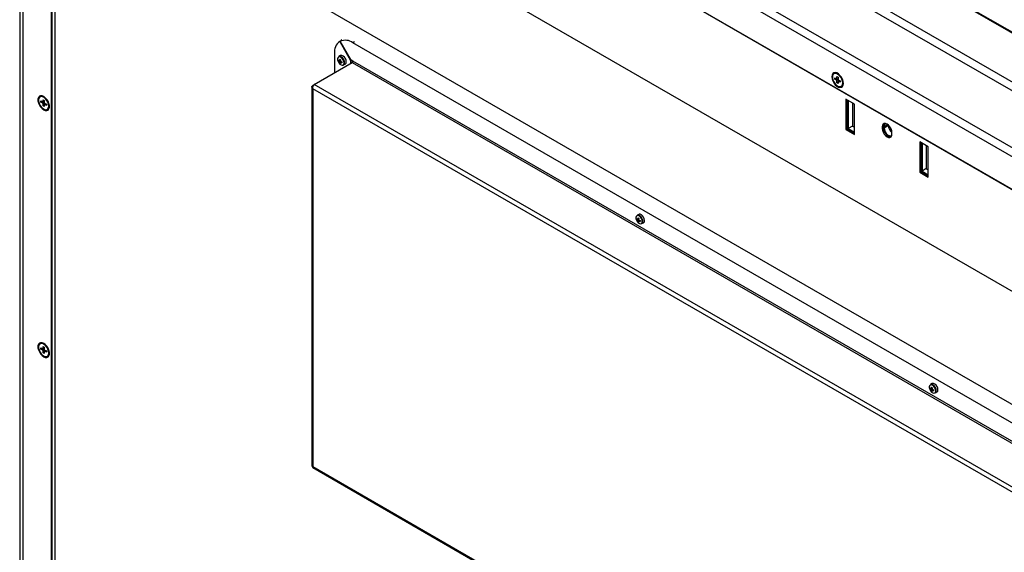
# Model space of a CAD drawing. Header units: millimetres. Extents: x 0 to 844, y -2 to 552.
# Tile 125 of 151: x 587 to 644, y 470 to 501. Entities that reach past the tile are written whole.
import ezdxf

# ---------------------------------------------------------------- set-up
doc = ezdxf.new("R2010")
doc.units = ezdxf.units.MM

msp = doc.modelspace()

# ---------------------------------------------------------------- linework, layer by layer
at = {"color": 7, "linetype": 'Continuous', "lineweight": 25}
for p, q in [((749.551, 439.802), (590.281, 531.746)), ((749.595, 439.827), (590.388, 531.736)), ((747.1, 438.387), (587.83, 530.331)), ((746.651, 438.127), (587.644, 529.92)), ((587.347, 526.46), (587.347, 425.065)), ((743.8, 436.481), (587.644, 526.628)), ((587.533, 525.834), (587.533, 425.173)), ((743.351, 436.222), (587.83, 526.002)), ((741.708, 435.273), (589.473, 523.156)), ((589.491, 523.137), (741.7, 435.269)), ((589.396, 432.672), (589.396, 511.502)), ((665.802, 473.188), (598.627, 511.968)), ((665.778, 473.203), (598.628, 511.968)), ((598.627, 505.435), (665.802, 466.656)), ((605.857, 499.811), (605.882, 499.825)), ((605.857, 499.811), (606.489, 498.716)), ((605.882, 499.825), (605.968, 499.875)), ((606.514, 498.731), (605.882, 499.825)), ((605.983, 499.883), (605.95, 499.902)), ((605.95, 499.902), (605.95, 499.865)), ((605.951, 499.901), (605.951, 499.866)), ((605.968, 499.875), (605.983, 499.883)), ((724.811, 431.515), (606.623, 499.744)), ((605.557, 499.128), (605.557, 498.003)), ((605.897, 498.995), (605.802, 498.94)), ((604.387, 497.328), (606.58, 498.593)), ((605.788, 498.687), (605.898, 498.705)), ((605.843, 498.7), (605.9, 498.721)), ((605.895, 498.67), (605.843, 498.64)), ((605.856, 498.569), (605.927, 498.655)), ((605.895, 498.61), (605.941, 498.649)), ((606.082, 498.455), (606.177, 498.51)), ((606.489, 498.716), (606.514, 498.731)), ((606.489, 498.716), (606.489, 498.591)), ((606.489, 498.591), (606.575, 498.64)), ((606.623, 498.668), (606.514, 498.731)), ((606.575, 498.696), (606.575, 498.64)), ((606.58, 498.593), (724.768, 430.365)), ((724.811, 430.439), (606.623, 498.668)), ((634.48, 497.968), (634.444, 497.947)), ((634.62, 497.785), (634.688, 497.746)), ((634.62, 497.642), (634.62, 497.785)), ((634.688, 497.746), (634.688, 497.603)), ((604.243, 497.185), (604.243, 475.255)), ((604.297, 497.275), (604.387, 497.328)), ((604.297, 497.275), (604.327, 497.257)), ((722.575, 429.099), (604.387, 497.328)), ((634.497, 497.714), (634.62, 497.642)), ((634.497, 497.635), (634.497, 497.714)), ((634.497, 497.635), (634.606, 497.651)), ((634.62, 497.564), (634.497, 497.635)), ((634.62, 497.642), (634.688, 497.669)), ((634.688, 497.603), (634.62, 497.564)), ((634.62, 497.421), (634.62, 497.564)), ((634.62, 497.421), (634.688, 497.508)), ((634.688, 497.382), (634.62, 497.421)), ((634.664, 497.659), (634.688, 497.663)), ((634.688, 497.603), (634.812, 497.532)), ((634.688, 497.525), (634.745, 497.57)), ((634.688, 497.525), (634.688, 497.382)), ((634.812, 497.453), (634.688, 497.525)), ((634.725, 497.554), (634.74, 497.573)), ((634.812, 497.532), (634.812, 497.453)), ((634.864, 497.22), (634.9, 497.24)), ((588.56, 496.628), (588.525, 496.608)), ((722.408, 428.898), (604.297, 497.082)), ((604.297, 497.082), (604.297, 475.211)), ((588.577, 496.374), (588.701, 496.303)), ((588.577, 496.296), (588.577, 496.374)), ((588.577, 496.296), (588.686, 496.312)), ((588.701, 496.225), (588.577, 496.296)), ((588.701, 496.446), (588.769, 496.407)), ((588.701, 496.303), (588.701, 496.446)), ((588.701, 496.303), (588.769, 496.329)), ((588.769, 496.264), (588.701, 496.225)), ((588.701, 496.082), (588.701, 496.225)), ((588.701, 496.082), (588.769, 496.168)), ((588.769, 496.043), (588.701, 496.082)), ((588.744, 496.32), (588.769, 496.323)), ((588.769, 496.407), (588.769, 496.264)), ((588.769, 496.264), (588.893, 496.192)), ((588.769, 496.185), (588.825, 496.231)), ((588.769, 496.185), (588.769, 496.043)), ((588.893, 496.114), (588.769, 496.185)), ((588.805, 496.215), (588.82, 496.234)), ((588.893, 496.192), (588.893, 496.114)), ((635.629, 496.184), (635.134, 496.47)), ((635.134, 496.47), (635.134, 494.715)), ((635.198, 496.433), (635.198, 494.752)), ((635.277, 496.388), (635.269, 496.331)), ((635.322, 496.362), (635.269, 496.331)), ((635.269, 496.331), (635.269, 494.78)), ((635.51, 496.253), (635.51, 494.919)), ((635.629, 494.429), (635.629, 496.184)), ((588.945, 495.88), (588.98, 495.901)), ((635.51, 494.919), (635.269, 494.78)), ((635.51, 494.919), (635.629, 494.851)), ((637.3, 494.906), (637.236, 494.869)), ((637.3, 494.906), (637.3, 494.825)), ((637.59, 494.943), (637.349, 494.804)), ((637.59, 494.98), (637.59, 494.943)), ((635.198, 494.752), (635.134, 494.715)), ((635.134, 494.715), (635.629, 494.429)), ((635.198, 494.752), (635.629, 494.503)), ((635.269, 494.78), (635.629, 494.572)), ((637.236, 494.869), (637.236, 494.787)), ((637.3, 494.825), (637.236, 494.787)), ((637.349, 494.885), (637.349, 494.804)), ((637.801, 494.461), (637.801, 494.542)), ((639.903, 493.717), (639.408, 494.003)), ((639.408, 494.003), (639.408, 492.247)), ((639.472, 493.965), (639.472, 492.284)), ((639.545, 493.924), (639.537, 493.867)), ((639.59, 493.898), (639.537, 493.867)), ((639.537, 493.867), (639.537, 492.316)), ((639.778, 493.789), (639.778, 492.455)), ((639.903, 493.706), (639.902, 493.718)), ((639.903, 491.961), (639.903, 493.717)), ((639.472, 492.284), (639.408, 492.247)), ((639.408, 492.247), (639.903, 491.961)), ((639.472, 492.284), (639.903, 492.036)), ((639.778, 492.455), (639.537, 492.316)), ((639.537, 492.316), (639.903, 492.104)), ((639.778, 492.455), (639.903, 492.383)), ((623.15, 489.81), (623.055, 489.755)), ((623.041, 489.503), (623.151, 489.521)), ((623.097, 489.516), (623.153, 489.536)), ((623.149, 489.486), (623.097, 489.456)), ((623.109, 489.384), (623.18, 489.471)), ((623.149, 489.426), (623.195, 489.465)), ((623.335, 489.27), (623.43, 489.325)), ((588.56, 482.339), (588.525, 482.318)), ((588.577, 482.085), (588.701, 482.014)), ((588.577, 482.007), (588.577, 482.085)), ((588.577, 482.007), (588.686, 482.022)), ((588.701, 481.935), (588.577, 482.007)), ((588.701, 482.156), (588.769, 482.117)), ((588.701, 482.014), (588.701, 482.156)), ((588.701, 482.014), (588.769, 482.04)), ((588.769, 481.974), (588.701, 481.935)), ((588.701, 481.792), (588.701, 481.935)), ((588.701, 481.792), (588.769, 481.879)), ((588.744, 482.03), (588.769, 482.034)), ((588.769, 482.117), (588.769, 481.974)), ((588.769, 481.974), (588.893, 481.903)), ((588.769, 481.896), (588.825, 481.942)), ((588.769, 481.896), (588.769, 481.753)), ((588.893, 481.825), (588.769, 481.896)), ((588.805, 481.925), (588.82, 481.945)), ((588.893, 481.903), (588.893, 481.825)), ((588.769, 481.753), (588.701, 481.792)), ((588.945, 481.591), (588.98, 481.611)), ((640.012, 479.706), (640.122, 479.724)), ((640.121, 480.013), (640.026, 479.958)), ((640.067, 479.719), (640.124, 479.739)), ((640.119, 479.689), (640.067, 479.659)), ((640.08, 479.588), (640.151, 479.674)), ((640.119, 479.629), (640.165, 479.668)), ((640.306, 479.473), (640.401, 479.528)), ((604.296, 475.15), (722.471, 406.929)), ((604.297, 475.211), (722.408, 407.027))]:
    msp.add_line(p, q, dxfattribs=at)
at = {"color": 8, "linetype": 'Continuous', "lineweight": 25}
for p, q in [((589.176, 511.631), (589.176, 432.762)), ((589.212, 511.608), (589.212, 432.751)), ((589.389, 511.506), (589.389, 432.676)), ((606.709, 499.793), (606.623, 499.744)), ((606.489, 498.591), (606.489, 498.541)), ((637.558, 495.006), (637.349, 494.885))]:
    msp.add_line(p, q, dxfattribs=at)
at = {"color": 7, "linetype": 'Continuous', "lineweight": 25, "flags": 128}
for points in [[(606.106, 498.577), (606.094, 498.662), (606.058, 498.75), (606.003, 498.829), (605.937, 498.889), (605.869, 498.921), (605.808, 498.921), (605.762, 498.889), (605.737, 498.83), (605.737, 498.751), (605.762, 498.663), (605.808, 498.578), (605.869, 498.508), (605.937, 498.461), (606.003, 498.445), (606.058, 498.461), (606.094, 498.507), (606.106, 498.577)], [(606.235, 498.638), (606.222, 498.728), (606.183, 498.822), (606.125, 498.906), (606.055, 498.969), (605.983, 499.003), (605.918, 499.004), (605.897, 498.995)], [(606.605, 498.617), (606.597, 498.624), (606.575, 498.64)], [(634.987, 497.392), (634.973, 497.508), (634.934, 497.63), (634.872, 497.748), (634.792, 497.853), (634.702, 497.936), (634.607, 497.991), (634.516, 498.012), (634.437, 497.999), (634.375, 497.952), (634.335, 497.876), (634.322, 497.775), (634.335, 497.66), (634.375, 497.537), (634.437, 497.419), (634.516, 497.314), (634.607, 497.231), (634.702, 497.176), (634.792, 497.155), (634.872, 497.168), (634.934, 497.215), (634.973, 497.291), (634.987, 497.392)], [(634.951, 497.412), (634.938, 497.521), (634.9, 497.635), (634.84, 497.745), (634.763, 497.84), (634.677, 497.913), (634.588, 497.956), (634.506, 497.966), (634.437, 497.943), (634.387, 497.887), (634.361, 497.804), (634.361, 497.702), (634.387, 497.589), (634.437, 497.476), (634.506, 497.372), (634.588, 497.287), (634.677, 497.229), (634.763, 497.202), (634.84, 497.209), (634.9, 497.249), (634.938, 497.319), (634.951, 497.412)], [(588.735, 496.628), (588.641, 496.667), (588.555, 496.671), (588.484, 496.641), (588.433, 496.578), (588.406, 496.489), (588.406, 496.38), (588.433, 496.259), (588.484, 496.138), (588.555, 496.025), (588.641, 495.93), (588.735, 495.86), (588.828, 495.822), (588.915, 495.818), (588.986, 495.848), (589.037, 495.91), (589.064, 496), (589.064, 496.109), (589.037, 496.229), (588.986, 496.351), (588.915, 496.463), (588.828, 496.558), (588.735, 496.628)], [(589.032, 496.073), (589.019, 496.181), (588.98, 496.296), (588.92, 496.405), (588.843, 496.501), (588.757, 496.573), (588.669, 496.617), (588.586, 496.627), (588.517, 496.603), (588.467, 496.547), (588.441, 496.465), (588.441, 496.363), (588.467, 496.25), (588.517, 496.137), (588.586, 496.033), (588.669, 495.948), (588.757, 495.889), (588.843, 495.862), (588.92, 495.869), (588.98, 495.909), (589.019, 495.979), (589.032, 496.073)], [(637.801, 494.542), (637.787, 494.651), (637.747, 494.766), (637.685, 494.874), (637.606, 494.966), (637.518, 495.032), (637.431, 495.067), (637.352, 495.066), (637.29, 495.03), (637.249, 494.962), (637.236, 494.869)], [(637.353, 495.066), (637.314, 494.999), (637.3, 494.906)], [(637.236, 494.787), (637.249, 494.678), (637.29, 494.564), (637.352, 494.456), (637.431, 494.364), (637.518, 494.297), (637.606, 494.263), (637.685, 494.264), (637.747, 494.3), (637.787, 494.368), (637.801, 494.461)], [(637.3, 494.825), (637.314, 494.716), (637.354, 494.601), (637.417, 494.493), (637.495, 494.401), (637.583, 494.335), (637.67, 494.3), (637.748, 494.301)], [(637.349, 494.804), (637.363, 494.7), (637.405, 494.593), (637.469, 494.494), (637.547, 494.416), (637.631, 494.367), (637.709, 494.355), (637.773, 494.38), (637.797, 494.405)], [(623.488, 489.453), (623.475, 489.544), (623.437, 489.637), (623.379, 489.721), (623.309, 489.785), (623.236, 489.819), (623.171, 489.819), (623.15, 489.81)], [(623.359, 489.393), (623.347, 489.478), (623.311, 489.566), (623.256, 489.645), (623.191, 489.704), (623.123, 489.736), (623.062, 489.736), (623.015, 489.705), (622.991, 489.645), (622.991, 489.566), (623.015, 489.478), (623.062, 489.394), (623.123, 489.323), (623.191, 489.277), (623.256, 489.26), (623.311, 489.276), (623.347, 489.323), (623.359, 489.393)], [(588.735, 482.339), (588.641, 482.377), (588.555, 482.381), (588.484, 482.351), (588.433, 482.289), (588.406, 482.199), (588.406, 482.09), (588.433, 481.97), (588.484, 481.848), (588.555, 481.736), (588.641, 481.641), (588.735, 481.571), (588.828, 481.532), (588.915, 481.528), (588.986, 481.558), (589.037, 481.621), (589.064, 481.71), (589.064, 481.819), (589.037, 481.94), (588.986, 482.061), (588.915, 482.174), (588.828, 482.269), (588.735, 482.339)], [(589.032, 481.783), (589.019, 481.892), (588.98, 482.006), (588.92, 482.116), (588.843, 482.211), (588.757, 482.284), (588.669, 482.327), (588.586, 482.337), (588.517, 482.314), (588.467, 482.258), (588.441, 482.175), (588.441, 482.073), (588.467, 481.96), (588.517, 481.847), (588.586, 481.743), (588.669, 481.659), (588.757, 481.6), (588.843, 481.573), (588.92, 481.58), (588.98, 481.62), (589.019, 481.69), (589.032, 481.783)], [(640.33, 479.596), (640.317, 479.681), (640.282, 479.769), (640.227, 479.848), (640.161, 479.907), (640.093, 479.939), (640.032, 479.939), (639.986, 479.908), (639.961, 479.848), (639.961, 479.769), (639.986, 479.682), (640.032, 479.597), (640.093, 479.526), (640.161, 479.48), (640.227, 479.463), (640.282, 479.479), (640.317, 479.526), (640.33, 479.596)], [(640.459, 479.657), (640.446, 479.747), (640.407, 479.84), (640.349, 479.925), (640.279, 479.988), (640.207, 480.022), (640.142, 480.022), (640.121, 480.013)]]:
    msp.add_lwpolyline(points, dxfattribs=at)
at = {"color": 7, "linetype": 'Continuous', "lineweight": 25}
for centre, radius, start, end in [((606.32, 499.2), 0.767, 127.2019, 185.384), ((606.179, 499.119), 0.766, 54.6193, 112.8089), ((605.859, 498.835), 0.118, 65.4624, 131.5847), ((606.104, 498.716), 0.317, 174.8266, 185.1734), ((606.055, 499.026), 0.388, 226.4722, 236.9292), ((606.032, 498.922), 0.339, 223.8373, 236.1248), ((606.371, 498.663), 0.529, 166.8098, 175.9432), ((606.181, 498.663), 0.339, 183.8736, 196.1695), ((606.84, 500.432), 1.92, 239.1493, 240.856), ((606.038, 498.828), 0.316, 234.8186, 245.1868), ((606.57, 498.632), 0.676, 169.4977, 176.7279), ((606.2, 499.276), 0.678, 243.2847, 250.4951), ((606.282, 498.631), 0.388, 183.0635, 193.5408), ((606.127, 499.086), 0.529, 244.0643, 253.1888), ((607.94, 498.608), 1.967, 179.167, 180.833), ((606.028, 498.55), 0.109, 266.1902, 354.1616), ((606.105, 498.62), 0.132, 303.3818, 7.9294), ((606.48, 498.566), 0.0265, 293.0946, 69.505), ((606.529, 498.672), 0.0937, 302.6051, 357.3953), ((634.565, 497.78), 0.206, 58.6702, 114.518), ((634.787, 497.405), 0.199, 304.4256, 2.3742), ((588.646, 496.441), 0.206, 58.6598, 114.5195), ((588.867, 496.065), 0.199, 304.4282, 2.3836), ((637.496, 494.91), 0.149, 100.8094, 189.4364), ((638.112, 494.965), 0.522, 182.4362, 233.4975), ((623.356, 489.531), 0.316, 174.806, 185.194), ((623.309, 489.841), 0.388, 226.4715, 236.93), ((623.285, 489.737), 0.339, 223.8342, 236.1309), ((623.111, 489.644), 0.125, 66.1222, 116.4318), ((623.624, 489.478), 0.529, 166.8149, 175.9444), ((623.435, 489.479), 0.339, 183.8725, 196.164), ((624.094, 491.247), 1.92, 239.1493, 240.856), ((623.292, 489.643), 0.316, 234.8186, 245.1867), ((623.826, 489.447), 0.679, 169.5124, 176.7132), ((623.453, 490.091), 0.678, 243.2842, 250.4949), ((623.537, 489.447), 0.389, 183.0784, 193.5252), ((623.38, 489.901), 0.529, 244.0584, 253.1907), ((625.146, 489.424), 1.919, 179.1463, 180.8537), ((623.272, 489.37), 0.118, 302.3917, 352.5739), ((623.358, 489.435), 0.132, 303.3933, 7.9171), ((588.646, 482.151), 0.206, 58.6673, 114.5191), ((588.867, 481.776), 0.199, 304.4294, 2.3748), ((640.327, 479.734), 0.317, 174.8238, 185.1762), ((640.279, 480.044), 0.388, 226.4725, 236.929), ((640.256, 479.94), 0.339, 223.8354, 236.1297), ((640.081, 479.847), 0.125, 66.1246, 116.4294), ((640.595, 479.682), 0.529, 166.8091, 175.944), ((640.405, 479.682), 0.339, 183.873, 196.1694), ((641.064, 481.45), 1.919, 239.1492, 240.8561), ((640.262, 479.846), 0.316, 234.8181, 245.1873), ((640.796, 479.65), 0.678, 169.5077, 176.718), ((640.424, 480.295), 0.678, 243.2846, 250.4945), ((640.507, 479.65), 0.389, 183.0738, 193.5298), ((640.351, 480.105), 0.529, 244.059, 253.1901), ((642.123, 479.627), 1.925, 179.1491, 180.8509), ((640.242, 479.573), 0.118, 302.3804, 352.5852), ((640.328, 479.638), 0.132, 303.3836, 7.9268)]:
    msp.add_arc(centre, radius, start, end, dxfattribs=at)
at = {"color": 8, "linetype": 'Continuous', "lineweight": 25}
for centre, start, end in [((605.747, 498.585), 353.2453, 65.7832), ((623.001, 489.401), 353.2465, 65.7818), ((639.971, 479.604), 353.2462, 65.782)]:
    msp.add_arc(centre, 0.391, start, end, dxfattribs=at)
at = {"color": 7, "linetype": 'Continuous', "lineweight": 25}
for points, knots in [([(604.297, 497.082), (604.288, 497.091), (604.272, 497.107), (604.249, 497.143), (604.239, 497.188), (604.253, 497.239), (604.282, 497.263), (604.297, 497.275)], [0, 0, 0, 0, 0.135359, 0.267727, 0.522524, 0.766381, 1, 1, 1, 1]), ([(604.387, 497.328), (604.374, 497.317), (604.348, 497.295), (604.316, 497.243), (604.296, 497.184), (604.289, 497.128), (604.295, 497.095), (604.297, 497.082)], [0, 0, 0, 0, 0.213948, 0.423898, 0.636999, 0.853933, 1, 1, 1, 1]), ([(604.245, 475.255), (604.245, 475.249), (604.245, 475.236), (604.264, 475.22), (604.287, 475.214), (604.297, 475.211)], [0, 0, 0, 0, 0.259172, 0.684174, 1, 1, 1, 1]), ([(604.297, 475.211), (604.294, 475.202), (604.289, 475.184), (604.291, 475.164), (604.297, 475.15), (604.305, 475.146), (604.308, 475.144)], [0, 0, 0, 0, 0.289213, 0.565661, 0.829574, 1, 1, 1, 1])]:
    msp.add_open_spline(points, degree=3, knots=knots, dxfattribs=at)

doc.saveas('drawing.dxf')
